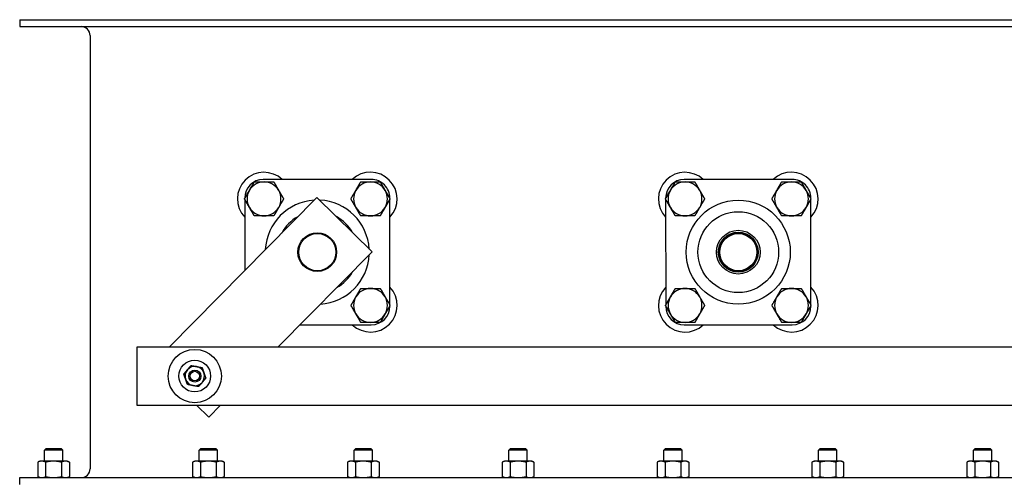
# Model space of a CAD drawing. Header units: inches. Extents: x 36 to 1719, y -84 to 1122.
# Tile 114 of 256: x 664 to 690, y 439 to 451. Entities that reach past the tile are written whole.
import ezdxf

# ---------------------------------------------------------------- set-up
doc = ezdxf.new("R2010")
doc.units = ezdxf.units.IN
doc.header["$LTSCALE"] = 48
doc.header["$MEASUREMENT"] = 0
doc.layers.add('Visible (ANSI)', color=7, linetype='Continuous', lineweight=30)

msp = doc.modelspace()

# ---------------------------------------------------------------- linework, layer by layer
at = {"layer": 'Visible (ANSI)'}
for p, q in [((664.46568, 450.67193), (734.21568, 450.67193)), ((664.46568, 450.67193), (664.46568, 450.49263)), ((664.46568, 450.49263), (734.21568, 450.49263)), ((666.28638, 450.26263), (666.28638, 439.08123)), ((673.54793, 446.54693), (670.75653, 446.54611)), ((684.42293, 446.54693), (681.63153, 446.54611)), ((672.14543, 446.08612), (668.32398, 442.22256)), ((670.27737, 446.06667), (670.27737, 446.05509)), ((670.27738, 446.03714), (670.27792, 444.19803)), ((673.56737, 444.67967), (672.14543, 446.08612)), ((674.02737, 446.05591), (674.02737, 446.06777)), ((674.02818, 443.30591), (674.02738, 446.03796)), ((681.15237, 446.06667), (681.15237, 446.05508)), ((681.15238, 446.03713), (681.15318, 443.30508)), ((684.90237, 446.05591), (684.90237, 446.06777)), ((684.90318, 443.30591), (684.90238, 446.03796)), ((671.13704, 442.22256), (673.56737, 444.67967)), ((674.02819, 443.27637), (674.02818, 443.28796)), ((681.15318, 443.28713), (681.15319, 443.27527)), ((684.90319, 443.27637), (684.90318, 443.28796)), ((671.70461, 442.79639), (673.54903, 442.79693)), ((681.63263, 442.79611), (684.42403, 442.79693)), ((713.98868, 442.22256), (667.48868, 442.22256)), ((667.48868, 442.22256), (667.48868, 440.72256)), ((667.48868, 440.72256), (713.98868, 440.72256)), ((669.03593, 440.72256), (669.34804, 440.41386)), ((669.34804, 440.41386), (669.65338, 440.72256)), ((665.14673, 439.60303), (665.10446, 439.56076)), ((665.5769, 439.56076), (665.10446, 439.56076)), ((665.10446, 439.27642), (665.10446, 439.56076)), ((665.14673, 439.60303), (665.53464, 439.60303)), ((665.53464, 439.60303), (665.5769, 439.56076)), ((665.5769, 439.27642), (665.5769, 439.56076)), ((669.14673, 439.60303), (669.10446, 439.56076)), ((669.5769, 439.56076), (669.10446, 439.56076)), ((669.10446, 439.27642), (669.10446, 439.56076)), ((669.14673, 439.60303), (669.53464, 439.60303)), ((669.53464, 439.60303), (669.5769, 439.56076)), ((669.5769, 439.27642), (669.5769, 439.56076)), ((673.14673, 439.60303), (673.10446, 439.56076)), ((673.5769, 439.56076), (673.10446, 439.56076)), ((673.10446, 439.27642), (673.10446, 439.56076)), ((673.14673, 439.60303), (673.53464, 439.60303)), ((673.53464, 439.60303), (673.5769, 439.56076)), ((673.5769, 439.27642), (673.5769, 439.56076)), ((677.14673, 439.60303), (677.10446, 439.56076)), ((677.5769, 439.56076), (677.10446, 439.56076)), ((677.10446, 439.27642), (677.10446, 439.56076)), ((677.14673, 439.60303), (677.53464, 439.60303)), ((677.53464, 439.60303), (677.5769, 439.56076)), ((677.5769, 439.27642), (677.5769, 439.56076)), ((681.14673, 439.60303), (681.10446, 439.56076)), ((681.5769, 439.56076), (681.10446, 439.56076)), ((681.10446, 439.27642), (681.10446, 439.56076)), ((681.14673, 439.60303), (681.53464, 439.60303)), ((681.53464, 439.60303), (681.5769, 439.56076)), ((681.5769, 439.27642), (681.5769, 439.56076)), ((685.14673, 439.60303), (685.10446, 439.56076)), ((685.5769, 439.56076), (685.10446, 439.56076)), ((685.10446, 439.27642), (685.10446, 439.56076)), ((685.14673, 439.60303), (685.53464, 439.60303)), ((685.53464, 439.60303), (685.5769, 439.56076)), ((685.5769, 439.27642), (685.5769, 439.56076)), ((689.14673, 439.60303), (689.10446, 439.56076)), ((689.5769, 439.56076), (689.10446, 439.56076)), ((689.10446, 439.27642), (689.10446, 439.56076)), ((689.14673, 439.60303), (689.53464, 439.60303)), ((689.53464, 439.60303), (689.5769, 439.56076)), ((689.5769, 439.27642), (689.5769, 439.56076)), ((664.98635, 439.27642), (664.93154, 439.25086)), ((665.03382, 439.27642), (664.98635, 439.27642)), ((665.34068, 439.27642), (665.03382, 439.27642)), ((665.64754, 439.27642), (665.34068, 439.27642)), ((665.69501, 439.27642), (665.64754, 439.27642)), ((665.69501, 439.27642), (665.74983, 439.25086)), ((668.98635, 439.27642), (668.93154, 439.25086)), ((669.03382, 439.27642), (668.98635, 439.27642)), ((669.34068, 439.27642), (669.03382, 439.27642)), ((669.64754, 439.27642), (669.34068, 439.27642)), ((669.69501, 439.27642), (669.64754, 439.27642)), ((669.69501, 439.27642), (669.74983, 439.25086)), ((672.98635, 439.27642), (672.93154, 439.25086)), ((673.03382, 439.27642), (672.98635, 439.27642)), ((673.34068, 439.27642), (673.03382, 439.27642)), ((673.64754, 439.27642), (673.34068, 439.27642)), ((673.69501, 439.27642), (673.64754, 439.27642)), ((673.69501, 439.27642), (673.74983, 439.25086)), ((676.98635, 439.27642), (676.93154, 439.25086)), ((677.03382, 439.27642), (676.98635, 439.27642)), ((677.34068, 439.27642), (677.03382, 439.27642)), ((677.64754, 439.27642), (677.34068, 439.27642)), ((677.69501, 439.27642), (677.64754, 439.27642)), ((677.69501, 439.27642), (677.74983, 439.25086)), ((680.98635, 439.27642), (680.93154, 439.25086)), ((681.03382, 439.27642), (680.98635, 439.27642)), ((681.34068, 439.27642), (681.03382, 439.27642)), ((681.64754, 439.27642), (681.34068, 439.27642)), ((681.69501, 439.27642), (681.64754, 439.27642)), ((681.69501, 439.27642), (681.74983, 439.25086)), ((684.98635, 439.27642), (684.93154, 439.25086)), ((685.03382, 439.27642), (684.98635, 439.27642)), ((685.34068, 439.27642), (685.03382, 439.27642)), ((685.64754, 439.27642), (685.34068, 439.27642)), ((685.69501, 439.27642), (685.64754, 439.27642)), ((685.69501, 439.27642), (685.74983, 439.25086)), ((688.98635, 439.27642), (688.93154, 439.25086)), ((689.03382, 439.27642), (688.98635, 439.27642)), ((689.34068, 439.27642), (689.03382, 439.27642)), ((689.64754, 439.27642), (689.34068, 439.27642)), ((689.69501, 439.27642), (689.64754, 439.27642)), ((689.69501, 439.27642), (689.74983, 439.25086)), ((664.93154, 439.25086), (664.93154, 438.87679)), ((665.13611, 439.25086), (665.13611, 438.87679)), ((665.54525, 439.25086), (665.54525, 438.87679)), ((665.74983, 439.25086), (665.74983, 438.87679)), ((668.93154, 439.25086), (668.93154, 438.87679)), ((669.13611, 439.25086), (669.13611, 438.87679)), ((669.54525, 439.25086), (669.54525, 438.87679)), ((669.74983, 439.25086), (669.74983, 438.87679)), ((672.93154, 439.25086), (672.93154, 438.87679)), ((673.13611, 439.25086), (673.13611, 438.87679)), ((673.54525, 439.25086), (673.54525, 438.87679)), ((673.74983, 439.25086), (673.74983, 438.87679)), ((676.93154, 439.25086), (676.93154, 438.87679)), ((677.13611, 439.25086), (677.13611, 438.87679)), ((677.54525, 439.25086), (677.54525, 438.87679)), ((677.74983, 439.25086), (677.74983, 438.87679)), ((680.93154, 439.25086), (680.93154, 438.87679)), ((681.13611, 439.25086), (681.13611, 438.87679)), ((681.54525, 439.25086), (681.54525, 438.87679)), ((681.74983, 439.25086), (681.74983, 438.87679)), ((684.93154, 439.25086), (684.93154, 438.87679)), ((685.13611, 439.25086), (685.13611, 438.87679)), ((685.54525, 439.25086), (685.54525, 438.87679)), ((685.74983, 439.25086), (685.74983, 438.87679)), ((688.93154, 439.25086), (688.93154, 438.87679)), ((689.13611, 439.25086), (689.13611, 438.87679)), ((689.54525, 439.25086), (689.54525, 438.87679)), ((689.74983, 439.25086), (689.74983, 438.87679)), ((664.46568, 438.85123), (726.94539, 438.85123)), ((664.46568, 438.67193), (664.46568, 438.85123)), ((664.98635, 438.85123), (664.93154, 438.87679)), ((665.69501, 438.85123), (665.74983, 438.87679)), ((668.98635, 438.85123), (668.93154, 438.87679)), ((669.69501, 438.85123), (669.74983, 438.87679)), ((672.98635, 438.85123), (672.93154, 438.87679)), ((673.69501, 438.85123), (673.74983, 438.87679)), ((676.98635, 438.85123), (676.93154, 438.87679)), ((677.69501, 438.85123), (677.74983, 438.87679)), ((680.98635, 438.85123), (680.93154, 438.87679)), ((681.69501, 438.85123), (681.74983, 438.87679)), ((684.98635, 438.85123), (684.93154, 438.87679)), ((685.69501, 438.85123), (685.74983, 438.87679)), ((688.98635, 438.85123), (688.93154, 438.87679)), ((689.69501, 438.85123), (689.74983, 438.87679))]:
    msp.add_line(p, q, dxfattribs=at)
for centre, radius in [((683.02778, 444.67152), 1.34375), ((683.02778, 444.67152), 1.04275), ((672.15318, 444.67193), 0.5), ((672.15318, 444.67193), 0.48), ((683.02778, 444.67152), 0.565), ((683.02778, 444.67152), 0.515), ((683.02818, 444.67193), 0.5), ((683.02818, 444.67193), 0.48), ((668.98868, 441.47256), 0.6875), ((668.98868, 441.47256), 0.41), ((668.98868, 441.47256), 0.15607), ((668.98868, 441.47256), 0.156), ((668.98868, 441.47256), 0.1232)]:
    msp.add_circle(centre, radius, dxfattribs=at)
for centre, radius, start, end in [((666.05638, 450.26263), 0.23, 0, 90), ((670.77737, 446.04612), 0.6875, 46.675086, 223.358602), ((673.52737, 446.04693), 0.6875, 316.675086, 133.358602), ((681.65237, 446.04612), 0.6875, 46.675086, 223.358602), ((684.40237, 446.04693), 0.6875, 316.675086, 133.358602), ((670.75667, 446.06681), 0.4793, 90.016844, 180.016844), ((670.77737, 446.04612), 0.4375, 90.000248, 150.000248), ((670.77737, 446.04612), 0.4375, 30.000248, 90.000248), ((673.52737, 446.04693), 0.4375, 90, 150), ((673.52737, 446.04693), 0.4375, 30, 90), ((673.54807, 446.06763), 0.4793, 0.016844, 90.016844), ((681.63167, 446.06681), 0.4793, 90.016844, 180.016844), ((681.65237, 446.04612), 0.4375, 90.000565, 150.000565), ((681.65237, 446.04612), 0.4375, 30.000565, 90.000565), ((684.40237, 446.04693), 0.4375, 90.000239, 150.000239), ((684.40237, 446.04693), 0.4375, 30.000239, 90.000239), ((684.42307, 446.06763), 0.4793, 0.016844, 90.016844), ((670.77737, 446.04612), 0.4375, 150.000248, 210.000248), ((670.77737, 446.04612), 0.4375, 330.000248, 30.000248), ((673.52737, 446.04693), 0.4375, 150, 210), ((673.52737, 446.04693), 0.4375, 330, 30), ((681.65237, 446.04612), 0.4375, 150.000565, 210.000565), ((681.65237, 446.04612), 0.4375, 330.000565, 30.000565), ((684.40237, 446.04693), 0.4375, 150.000239, 210.000239), ((684.40237, 446.04693), 0.4375, 330.000239, 30.000239), ((672.15278, 444.67152), 1.34375, 93.402904, 177.224825), ((672.15278, 444.67152), 1.34375, 3.439602, 87.188126), ((670.77737, 446.04612), 0.4375, 210.000248, 270.000248), ((670.77737, 446.04612), 0.4375, 270.000248, 330.000248), ((673.52737, 446.04693), 0.4375, 210, 270), ((673.52737, 446.04693), 0.4375, 270, 330), ((681.65237, 446.04612), 0.4375, 210.000565, 270.000565), ((681.65237, 446.04612), 0.4375, 270.000565, 330.000565), ((684.40237, 446.04693), 0.4375, 210.000239, 270.000239), ((684.40237, 446.04693), 0.4375, 270.000239, 330.000239), ((672.15278, 444.67152), 1.04275, 118.850211, 151.777517), ((672.15278, 444.67152), 1.04275, 28.962005, 61.665723), ((683.02778, 444.67152), 0.5, 134.975668, 315.041176), ((672.15278, 444.67152), 1.34375, 273.403293, 357.224436), ((672.15278, 444.67152), 1.04275, 298.851393, 331.776335), ((673.52818, 443.29693), 0.6875, 226.675086, 43.358602), ((673.52818, 443.29693), 0.4375, 90.000098, 150.000098), ((673.52818, 443.29693), 0.4375, 30.000098, 90.000098), ((681.65318, 443.29612), 0.6875, 136.675086, 313.358602), ((681.65318, 443.29612), 0.4375, 90.000627, 150.000627), ((681.65318, 443.29612), 0.4375, 30.000627, 90.000627), ((684.40318, 443.29693), 0.6875, 226.675086, 43.358602), ((684.40318, 443.29693), 0.4375, 90.000646, 150.000646), ((684.40318, 443.29693), 0.4375, 30.000646, 90.000646), ((673.52818, 443.29693), 0.4375, 150.000098, 210.000098), ((673.52818, 443.29693), 0.4375, 330.000098, 30.000098), ((681.65318, 443.29612), 0.4375, 150.000627, 210.000627), ((681.65318, 443.29612), 0.4375, 330.000627, 30.000627), ((684.40318, 443.29693), 0.4375, 150.000646, 210.000646), ((684.40318, 443.29693), 0.4375, 330.000646, 30.000646), ((673.52818, 443.29693), 0.4375, 210.000098, 270.000098), ((673.52818, 443.29693), 0.4375, 270.000098, 330.000098), ((673.54889, 443.27623), 0.4793, 270.016844, 0.016844), ((681.63249, 443.27541), 0.4793, 180.016844, 270.016844), ((681.65318, 443.29612), 0.4375, 210.000627, 270.000627), ((681.65318, 443.29612), 0.4375, 270.000627, 330.000627), ((684.40318, 443.29693), 0.4375, 210.000646, 270.000646), ((684.40318, 443.29693), 0.4375, 270.000646, 330.000646), ((684.42389, 443.27623), 0.4793, 270.016844, 0.016844), ((668.98868, 441.47256), 0.25, 139.128405, 199.128405), ((668.98868, 441.47256), 0.25, 79.128405, 139.128405), ((668.98868, 441.47256), 0.25, 19.128405, 79.128405), ((668.98868, 441.47256), 0.25, 319.128405, 19.128405), ((668.98868, 441.47256), 0.25, 199.128405, 259.128405), ((668.98868, 441.47256), 0.25, 259.128405, 319.128405), ((666.05638, 439.08123), 0.23, 270, 0)]:
    msp.add_arc(centre, radius, start, end, dxfattribs=at)
for points, weights in [([(670.39849, 446.26487), (670.4571, 446.36639), (670.52478, 446.48362)], [1, 1.04314139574, 1.01001874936]), ([(670.52478, 446.48362), (670.66014, 446.48362), (670.77737, 446.48362)], [1.01001874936, 1.04314139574, 1]), ([(670.77737, 446.48362), (670.8946, 446.48362), (671.02996, 446.48362)], [1, 1.04314139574, 1.01001874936]), ([(671.02996, 446.48362), (671.09764, 446.36639), (671.15626, 446.26487)], [1.01001874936, 1.04314139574, 1]), ([(673.14849, 446.26568), (673.2071, 446.3672), (673.27478, 446.48443)], [1, 1.04314139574, 1.01001874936]), ([(673.27478, 446.48443), (673.41015, 446.48443), (673.52737, 446.48443)], [1.01001874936, 1.04314139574, 1]), ([(673.52737, 446.48443), (673.6446, 446.48443), (673.77996, 446.48443)], [1, 1.04314139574, 1.01001874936]), ([(673.77996, 446.48443), (673.84765, 446.3672), (673.90626, 446.26568)], [1.01001874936, 1.04314139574, 1]), ([(681.27349, 446.26486), (681.3321, 446.36639), (681.39978, 446.48362)], [1, 1.04314139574, 1.01001874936]), ([(681.39978, 446.48362), (681.53514, 446.48362), (681.65237, 446.48362)], [1.01001874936, 1.04314139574, 1]), ([(681.65237, 446.48362), (681.7696, 446.48362), (681.90496, 446.48362)], [1, 1.04314139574, 1.01001874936]), ([(681.90496, 446.48362), (681.97264, 446.36639), (682.03126, 446.26487)], [1.01001874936, 1.04314139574, 1]), ([(684.02349, 446.26567), (684.0821, 446.3672), (684.14978, 446.48443)], [1, 1.04314139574, 1.01001874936]), ([(684.14978, 446.48443), (684.28514, 446.48443), (684.40237, 446.48443)], [1.01001874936, 1.04314139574, 1]), ([(684.40237, 446.48443), (684.5196, 446.48443), (684.65496, 446.48443)], [1, 1.04314139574, 1.01001874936]), ([(684.65496, 446.48443), (684.72264, 446.3672), (684.78126, 446.26568)], [1.01001874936, 1.04314139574, 1]), ([(670.27219, 446.04612), (670.33987, 446.16334), (670.39849, 446.26487)], [1.01001874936, 1.04314139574, 1]), ([(671.15626, 446.26487), (671.21487, 446.16335), (671.28255, 446.04612)], [1, 1.04314139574, 1.01001874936]), ([(673.02219, 446.04693), (673.08987, 446.16415), (673.14849, 446.26568)], [1.01001874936, 1.04314139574, 1]), ([(673.90626, 446.26568), (673.96487, 446.16415), (674.03255, 446.04693)], [1, 1.04314139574, 1.01001874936]), ([(681.14719, 446.04611), (681.21487, 446.16334), (681.27349, 446.26486)], [1.01001874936, 1.04314139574, 1]), ([(682.03126, 446.26487), (682.08987, 446.16335), (682.15755, 446.04612)], [1, 1.04314139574, 1.01001874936]), ([(683.89719, 446.04692), (683.96487, 446.16415), (684.02349, 446.26567)], [1.01001874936, 1.04314139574, 1]), ([(684.78126, 446.26568), (684.83987, 446.16416), (684.90755, 446.04693)], [1, 1.04314139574, 1.01001874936]), ([(670.39849, 445.82737), (670.33987, 445.92889), (670.27219, 446.04612)], [1, 1.04314139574, 1.01001874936]), ([(671.28255, 446.04612), (671.21487, 445.92889), (671.15626, 445.82737)], [1.01001874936, 1.04314139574, 1]), ([(673.14849, 445.82818), (673.08987, 445.9297), (673.02219, 446.04693)], [1, 1.04314139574, 1.01001874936]), ([(674.03255, 446.04693), (673.96487, 445.9297), (673.90626, 445.82818)], [1.01001874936, 1.04314139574, 1]), ([(681.27349, 445.82736), (681.21487, 445.92889), (681.14719, 446.04611)], [1, 1.04314139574, 1.01001874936]), ([(682.15755, 446.04612), (682.08987, 445.92889), (682.03126, 445.82737)], [1.01001874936, 1.04314139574, 1]), ([(684.02349, 445.82817), (683.96487, 445.9297), (683.89719, 446.04692)], [1, 1.04314139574, 1.01001874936]), ([(684.90755, 446.04693), (684.83987, 445.9297), (684.78126, 445.82818)], [1.01001874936, 1.04314139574, 1]), ([(670.52478, 445.60862), (670.4571, 445.72584), (670.39849, 445.82737)], [1.01001874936, 1.04314139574, 1]), ([(671.15626, 445.82737), (671.09765, 445.72585), (671.02997, 445.60862)], [1, 1.04314139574, 1.01001874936]), ([(673.27478, 445.60943), (673.2071, 445.72665), (673.14849, 445.82818)], [1.01001874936, 1.04314139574, 1]), ([(673.90626, 445.82818), (673.84765, 445.72665), (673.77996, 445.60943)], [1, 1.04314139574, 1.01001874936]), ([(681.39979, 445.60862), (681.3321, 445.72584), (681.27349, 445.82736)], [1.01001874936, 1.04314139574, 1]), ([(682.03126, 445.82737), (681.97265, 445.72585), (681.90497, 445.60862)], [1, 1.04314139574, 1.01001874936]), ([(684.14978, 445.60943), (684.0821, 445.72665), (684.02349, 445.82817)], [1.01001874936, 1.04314139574, 1]), ([(684.78126, 445.82818), (684.72265, 445.72666), (684.65497, 445.60943)], [1, 1.04314139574, 1.01001874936]), ([(670.77738, 445.60862), (670.66015, 445.60862), (670.52478, 445.60862)], [1, 1.04314139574, 1.01001874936]), ([(671.02997, 445.60862), (670.8946, 445.60862), (670.77738, 445.60862)], [1.01001874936, 1.04314139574, 1]), ([(673.52737, 445.60943), (673.41015, 445.60943), (673.27478, 445.60943)], [1, 1.04314139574, 1.01001874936]), ([(673.77996, 445.60943), (673.6446, 445.60943), (673.52737, 445.60943)], [1.01001874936, 1.04314139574, 1]), ([(681.65238, 445.60862), (681.53515, 445.60862), (681.39979, 445.60862)], [1, 1.04314139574, 1.01001874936]), ([(681.90497, 445.60862), (681.76961, 445.60862), (681.65238, 445.60862)], [1.01001874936, 1.04314139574, 1]), ([(684.40238, 445.60943), (684.28515, 445.60943), (684.14978, 445.60943)], [1, 1.04314139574, 1.01001874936]), ([(684.65497, 445.60943), (684.5196, 445.60943), (684.40238, 445.60943)], [1.01001874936, 1.04314139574, 1]), ([(673.1493, 443.51568), (673.20791, 443.6172), (673.27559, 443.73443)], [1, 1.04314139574, 1.01001874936]), ([(673.27559, 443.73443), (673.41095, 443.73443), (673.52818, 443.73443)], [1.01001874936, 1.04314139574, 1]), ([(673.52818, 443.73443), (673.64541, 443.73443), (673.78077, 443.73443)], [1, 1.04314139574, 1.01001874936]), ([(673.78077, 443.73443), (673.84845, 443.6172), (673.90707, 443.51568)], [1.01001874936, 1.04314139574, 1]), ([(681.27429, 443.51486), (681.33291, 443.61639), (681.40059, 443.73362)], [1, 1.04314139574, 1.01001874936]), ([(681.40059, 443.73362), (681.53595, 443.73362), (681.65318, 443.73362)], [1.01001874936, 1.04314139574, 1]), ([(681.65318, 443.73362), (681.7704, 443.73362), (681.90577, 443.73362)], [1, 1.04314139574, 1.01001874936]), ([(681.90577, 443.73362), (681.97345, 443.61639), (682.03207, 443.51487)], [1.01001874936, 1.04314139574, 1]), ([(684.02429, 443.51567), (684.08291, 443.6172), (684.15059, 443.73442)], [1, 1.04314139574, 1.01001874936]), ([(684.15059, 443.73442), (684.28595, 443.73443), (684.40318, 443.73443)], [1.01001874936, 1.04314139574, 1]), ([(684.40318, 443.73443), (684.5204, 443.73443), (684.65577, 443.73443)], [1, 1.04314139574, 1.01001874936]), ([(684.65577, 443.73443), (684.72345, 443.6172), (684.78207, 443.51568)], [1.01001874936, 1.04314139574, 1]), ([(673.023, 443.29693), (673.09068, 443.41415), (673.1493, 443.51568)], [1.01001874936, 1.04314139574, 1]), ([(673.90707, 443.51568), (673.96568, 443.41415), (674.03336, 443.29693)], [1, 1.04314139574, 1.01001874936]), ([(681.148, 443.29611), (681.21568, 443.41334), (681.27429, 443.51486)], [1.01001874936, 1.04314139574, 1]), ([(682.03207, 443.51487), (682.09068, 443.41335), (682.15836, 443.29612)], [1, 1.04314139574, 1.01001874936]), ([(683.898, 443.29692), (683.96568, 443.41415), (684.02429, 443.51567)], [1.01001874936, 1.04314139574, 1]), ([(684.78207, 443.51568), (684.84068, 443.41416), (684.90836, 443.29693)], [1, 1.04314139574, 1.01001874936]), ([(673.1493, 443.07818), (673.09068, 443.1797), (673.023, 443.29693)], [1, 1.04314139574, 1.01001874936]), ([(673.27559, 442.85943), (673.20791, 442.97665), (673.1493, 443.07818)], [1.01001874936, 1.04314139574, 1]), ([(673.90707, 443.07818), (673.84845, 442.97665), (673.78077, 442.85943)], [1, 1.04314139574, 1.01001874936]), ([(674.03336, 443.29693), (673.96568, 443.1797), (673.90707, 443.07818)], [1.01001874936, 1.04314139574, 1]), ([(681.2743, 443.07736), (681.21568, 443.17889), (681.148, 443.29611)], [1, 1.04314139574, 1.01001874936]), ([(681.4006, 442.85862), (681.33291, 442.97584), (681.2743, 443.07736)], [1.01001874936, 1.04314139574, 1]), ([(682.03207, 443.07737), (681.97346, 442.97585), (681.90578, 442.85862)], [1, 1.04314139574, 1.01001874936]), ([(682.15836, 443.29612), (682.09068, 443.1789), (682.03207, 443.07737)], [1.01001874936, 1.04314139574, 1]), ([(684.0243, 443.07817), (683.96568, 443.17969), (683.898, 443.29692)], [1, 1.04314139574, 1.01001874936]), ([(684.1506, 442.85942), (684.08291, 442.97665), (684.0243, 443.07817)], [1.01001874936, 1.04314139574, 1]), ([(684.78207, 443.07818), (684.72346, 442.97666), (684.65578, 442.85943)], [1, 1.04314139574, 1.01001874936]), ([(684.90836, 443.29693), (684.84068, 443.1797), (684.78207, 443.07818)], [1.01001874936, 1.04314139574, 1]), ([(673.52818, 442.85943), (673.41095, 442.85943), (673.27559, 442.85943)], [1, 1.04314139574, 1.01001874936]), ([(673.78077, 442.85943), (673.64541, 442.85943), (673.52818, 442.85943)], [1.01001874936, 1.04314139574, 1]), ([(681.65319, 442.85862), (681.53596, 442.85862), (681.4006, 442.85862)], [1, 1.04314139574, 1.01001874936]), ([(681.90578, 442.85862), (681.77041, 442.85862), (681.65319, 442.85862)], [1.01001874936, 1.04314139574, 1]), ([(684.40319, 442.85943), (684.28596, 442.85943), (684.1506, 442.85942)], [1, 1.04314139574, 1.01001874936]), ([(684.65578, 442.85943), (684.52041, 442.85943), (684.40319, 442.85943)], [1.01001874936, 1.04314139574, 1]), ([(668.70519, 441.52701), (668.7558, 441.5855), (668.79964, 441.63616)], [1, 1.0379548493, 1]), ([(668.79964, 441.63616), (668.84347, 441.68681), (668.89408, 441.7453)], [1, 1.0379548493, 1]), ([(668.89408, 441.7453), (668.97005, 441.73071), (669.03583, 441.71808)], [1, 1.0379548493, 1]), ([(669.03583, 441.71808), (669.10162, 441.70544), (669.17758, 441.69085)], [1, 1.0379548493, 1]), ([(669.17758, 441.69085), (669.20293, 441.61777), (669.22488, 441.55449)], [1, 1.0379548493, 1]), ([(669.22488, 441.55449), (669.24683, 441.4912), (669.27217, 441.41812)], [1, 1.0379548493, 1]), ([(668.75248, 441.39064), (668.73053, 441.45393), (668.70519, 441.52701)], [1, 1.0379548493, 1]), ([(668.79978, 441.25427), (668.77443, 441.32735), (668.75248, 441.39064)], [1, 1.0379548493, 1]), ([(669.17772, 441.30897), (669.13389, 441.25832), (669.08327, 441.19983)], [1, 1.0379548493, 1]), ([(669.27217, 441.41812), (669.22156, 441.35963), (669.17772, 441.30897)], [1, 1.0379548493, 1]), ([(668.94153, 441.22705), (668.87574, 441.23969), (668.79978, 441.25427)], [1, 1.0379548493, 1]), ([(669.08327, 441.19983), (669.00731, 441.21442), (668.94153, 441.22705)], [1, 1.0379548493, 1]), ([(665.03382, 439.27642), (664.98635, 439.27642), (664.93154, 439.25086)], [1, 1.0379548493, 1]), ([(665.13611, 439.25086), (665.08129, 439.27642), (665.03382, 439.27642)], [1, 1.0379548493, 1]), ([(665.34068, 439.27642), (665.24574, 439.27642), (665.13611, 439.25086)], [1, 1.0379548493, 1]), ([(665.54525, 439.25086), (665.43562, 439.27642), (665.34068, 439.27642)], [1, 1.0379548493, 1]), ([(665.64754, 439.27642), (665.60007, 439.27642), (665.54525, 439.25086)], [1, 1.0379548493, 1]), ([(665.74983, 439.25086), (665.69501, 439.27642), (665.64754, 439.27642)], [1, 1.0379548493, 1]), ([(669.03382, 439.27642), (668.98635, 439.27642), (668.93154, 439.25086)], [1, 1.0379548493, 1]), ([(669.13611, 439.25086), (669.08129, 439.27642), (669.03382, 439.27642)], [1, 1.0379548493, 1]), ([(669.34068, 439.27642), (669.24574, 439.27642), (669.13611, 439.25086)], [1, 1.0379548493, 1]), ([(669.54525, 439.25086), (669.43562, 439.27642), (669.34068, 439.27642)], [1, 1.0379548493, 1]), ([(669.64754, 439.27642), (669.60007, 439.27642), (669.54525, 439.25086)], [1, 1.0379548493, 1]), ([(669.74983, 439.25086), (669.69501, 439.27642), (669.64754, 439.27642)], [1, 1.0379548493, 1]), ([(673.03382, 439.27642), (672.98635, 439.27642), (672.93154, 439.25086)], [1, 1.0379548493, 1]), ([(673.13611, 439.25086), (673.08129, 439.27642), (673.03382, 439.27642)], [1, 1.0379548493, 1]), ([(673.34068, 439.27642), (673.24574, 439.27642), (673.13611, 439.25086)], [1, 1.0379548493, 1]), ([(673.54525, 439.25086), (673.43562, 439.27642), (673.34068, 439.27642)], [1, 1.0379548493, 1]), ([(673.64754, 439.27642), (673.60007, 439.27642), (673.54525, 439.25086)], [1, 1.0379548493, 1]), ([(673.74983, 439.25086), (673.69501, 439.27642), (673.64754, 439.27642)], [1, 1.0379548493, 1]), ([(677.03382, 439.27642), (676.98635, 439.27642), (676.93154, 439.25086)], [1, 1.0379548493, 1]), ([(677.13611, 439.25086), (677.08129, 439.27642), (677.03382, 439.27642)], [1, 1.0379548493, 1]), ([(677.34068, 439.27642), (677.24574, 439.27642), (677.13611, 439.25086)], [1, 1.0379548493, 1]), ([(677.54525, 439.25086), (677.43562, 439.27642), (677.34068, 439.27642)], [1, 1.0379548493, 1]), ([(677.64754, 439.27642), (677.60007, 439.27642), (677.54525, 439.25086)], [1, 1.0379548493, 1]), ([(677.74983, 439.25086), (677.69501, 439.27642), (677.64754, 439.27642)], [1, 1.0379548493, 1]), ([(681.03382, 439.27642), (680.98635, 439.27642), (680.93154, 439.25086)], [1, 1.0379548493, 1]), ([(681.13611, 439.25086), (681.08129, 439.27642), (681.03382, 439.27642)], [1, 1.0379548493, 1]), ([(681.34068, 439.27642), (681.24574, 439.27642), (681.13611, 439.25086)], [1, 1.0379548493, 1]), ([(681.54525, 439.25086), (681.43562, 439.27642), (681.34068, 439.27642)], [1, 1.0379548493, 1]), ([(681.64754, 439.27642), (681.60007, 439.27642), (681.54525, 439.25086)], [1, 1.0379548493, 1]), ([(681.74983, 439.25086), (681.69501, 439.27642), (681.64754, 439.27642)], [1, 1.0379548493, 1]), ([(685.03382, 439.27642), (684.98635, 439.27642), (684.93154, 439.25086)], [1, 1.0379548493, 1]), ([(685.13611, 439.25086), (685.08129, 439.27642), (685.03382, 439.27642)], [1, 1.0379548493, 1]), ([(685.34068, 439.27642), (685.24574, 439.27642), (685.13611, 439.25086)], [1, 1.0379548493, 1]), ([(685.54525, 439.25086), (685.43562, 439.27642), (685.34068, 439.27642)], [1, 1.0379548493, 1]), ([(685.64754, 439.27642), (685.60007, 439.27642), (685.54525, 439.25086)], [1, 1.0379548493, 1]), ([(685.74983, 439.25086), (685.69501, 439.27642), (685.64754, 439.27642)], [1, 1.0379548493, 1]), ([(689.03382, 439.27642), (688.98635, 439.27642), (688.93154, 439.25086)], [1, 1.0379548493, 1]), ([(689.13611, 439.25086), (689.08129, 439.27642), (689.03382, 439.27642)], [1, 1.0379548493, 1]), ([(689.34068, 439.27642), (689.24574, 439.27642), (689.13611, 439.25086)], [1, 1.0379548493, 1]), ([(689.54525, 439.25086), (689.43562, 439.27642), (689.34068, 439.27642)], [1, 1.0379548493, 1]), ([(689.64754, 439.27642), (689.60007, 439.27642), (689.54525, 439.25086)], [1, 1.0379548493, 1]), ([(689.74983, 439.25086), (689.69501, 439.27642), (689.64754, 439.27642)], [1, 1.0379548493, 1]), ([(664.93154, 438.87679), (664.98635, 438.85123), (665.03382, 438.85123)], [1, 1.0379548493, 1]), ([(665.03382, 438.85123), (665.08129, 438.85123), (665.13611, 438.87679)], [1, 1.0379548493, 1]), ([(665.13611, 438.87679), (665.24574, 438.85123), (665.34068, 438.85123)], [1, 1.0379548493, 1]), ([(665.34068, 438.85123), (665.43562, 438.85123), (665.54525, 438.87679)], [1, 1.0379548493, 1]), ([(665.54525, 438.87679), (665.60007, 438.85123), (665.64754, 438.85123)], [1, 1.0379548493, 1]), ([(665.64754, 438.85123), (665.69501, 438.85123), (665.74983, 438.87679)], [1, 1.0379548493, 1]), ([(668.93154, 438.87679), (668.98635, 438.85123), (669.03382, 438.85123)], [1, 1.0379548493, 1]), ([(669.03382, 438.85123), (669.08129, 438.85123), (669.13611, 438.87679)], [1, 1.0379548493, 1]), ([(669.13611, 438.87679), (669.24574, 438.85123), (669.34068, 438.85123)], [1, 1.0379548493, 1]), ([(669.34068, 438.85123), (669.43562, 438.85123), (669.54525, 438.87679)], [1, 1.0379548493, 1]), ([(669.54525, 438.87679), (669.60007, 438.85123), (669.64754, 438.85123)], [1, 1.0379548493, 1]), ([(669.64754, 438.85123), (669.69501, 438.85123), (669.74983, 438.87679)], [1, 1.0379548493, 1]), ([(672.93154, 438.87679), (672.98635, 438.85123), (673.03382, 438.85123)], [1, 1.0379548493, 1]), ([(673.03382, 438.85123), (673.08129, 438.85123), (673.13611, 438.87679)], [1, 1.0379548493, 1]), ([(673.13611, 438.87679), (673.24574, 438.85123), (673.34068, 438.85123)], [1, 1.0379548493, 1]), ([(673.34068, 438.85123), (673.43562, 438.85123), (673.54525, 438.87679)], [1, 1.0379548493, 1]), ([(673.54525, 438.87679), (673.60007, 438.85123), (673.64754, 438.85123)], [1, 1.0379548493, 1]), ([(673.64754, 438.85123), (673.69501, 438.85123), (673.74983, 438.87679)], [1, 1.0379548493, 1]), ([(676.93154, 438.87679), (676.98635, 438.85123), (677.03382, 438.85123)], [1, 1.0379548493, 1]), ([(677.03382, 438.85123), (677.08129, 438.85123), (677.13611, 438.87679)], [1, 1.0379548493, 1]), ([(677.13611, 438.87679), (677.24574, 438.85123), (677.34068, 438.85123)], [1, 1.0379548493, 1]), ([(677.34068, 438.85123), (677.43562, 438.85123), (677.54525, 438.87679)], [1, 1.0379548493, 1]), ([(677.54525, 438.87679), (677.60007, 438.85123), (677.64754, 438.85123)], [1, 1.0379548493, 1]), ([(677.64754, 438.85123), (677.69501, 438.85123), (677.74983, 438.87679)], [1, 1.0379548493, 1]), ([(680.93154, 438.87679), (680.98635, 438.85123), (681.03382, 438.85123)], [1, 1.0379548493, 1]), ([(681.03382, 438.85123), (681.08129, 438.85123), (681.13611, 438.87679)], [1, 1.0379548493, 1]), ([(681.13611, 438.87679), (681.24574, 438.85123), (681.34068, 438.85123)], [1, 1.0379548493, 1]), ([(681.34068, 438.85123), (681.43562, 438.85123), (681.54525, 438.87679)], [1, 1.0379548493, 1]), ([(681.54525, 438.87679), (681.60007, 438.85123), (681.64754, 438.85123)], [1, 1.0379548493, 1]), ([(681.64754, 438.85123), (681.69501, 438.85123), (681.74983, 438.87679)], [1, 1.0379548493, 1]), ([(684.93154, 438.87679), (684.98635, 438.85123), (685.03382, 438.85123)], [1, 1.0379548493, 1]), ([(685.03382, 438.85123), (685.08129, 438.85123), (685.13611, 438.87679)], [1, 1.0379548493, 1]), ([(685.13611, 438.87679), (685.24574, 438.85123), (685.34068, 438.85123)], [1, 1.0379548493, 1]), ([(685.34068, 438.85123), (685.43562, 438.85123), (685.54525, 438.87679)], [1, 1.0379548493, 1]), ([(685.54525, 438.87679), (685.60007, 438.85123), (685.64754, 438.85123)], [1, 1.0379548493, 1]), ([(685.64754, 438.85123), (685.69501, 438.85123), (685.74983, 438.87679)], [1, 1.0379548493, 1]), ([(688.93154, 438.87679), (688.98635, 438.85123), (689.03382, 438.85123)], [1, 1.0379548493, 1]), ([(689.03382, 438.85123), (689.08129, 438.85123), (689.13611, 438.87679)], [1, 1.0379548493, 1]), ([(689.13611, 438.87679), (689.24574, 438.85123), (689.34068, 438.85123)], [1, 1.0379548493, 1]), ([(689.34068, 438.85123), (689.43562, 438.85123), (689.54525, 438.87679)], [1, 1.0379548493, 1]), ([(689.54525, 438.87679), (689.60007, 438.85123), (689.64754, 438.85123)], [1, 1.0379548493, 1]), ([(689.64754, 438.85123), (689.69501, 438.85123), (689.74983, 438.87679)], [1, 1.0379548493, 1])]:
    msp.add_rational_spline(points, weights, degree=2, dxfattribs=at)

doc.saveas('drawing.dxf')
